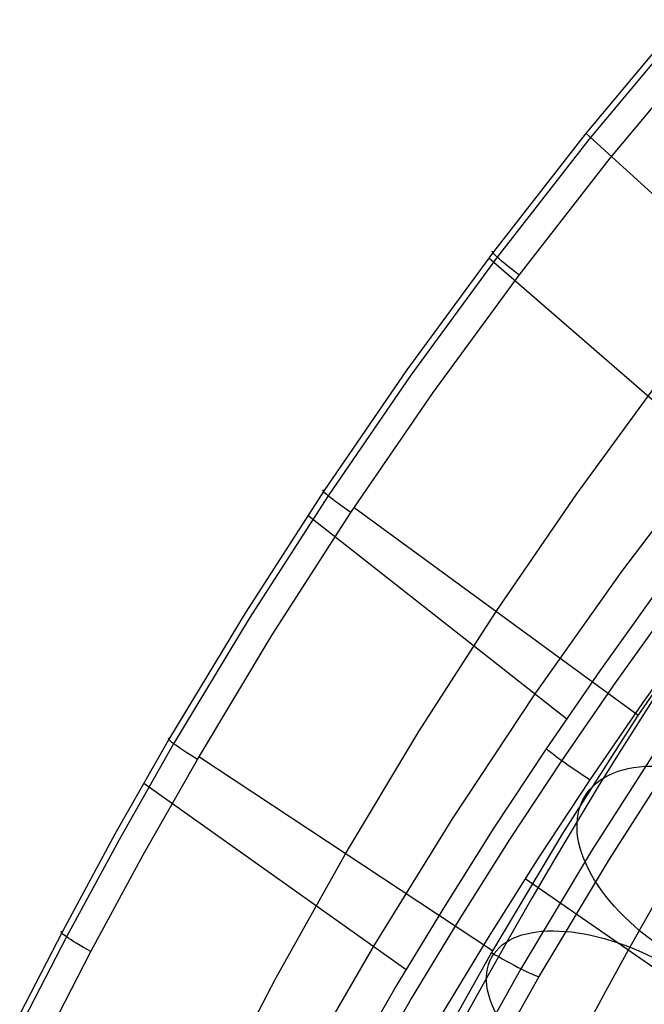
# Model space of a CAD drawing. Extents: x -274 to 274, y -220 to 276.
# Tile 48 of 164: x -245 to -217, y 151 to 195. Entities that reach past the tile are written whole.
import ezdxf

# ---------------------------------------------------------------- set-up
doc = ezdxf.new("R2010")
doc.units = 0
doc.layers.add('PREDEFINITO', color=7, linetype='CONTINUOUS')

msp = doc.modelspace()

# ---------------------------------------------------------------- linework, layer by layer
at = {"layer": 'PREDEFINITO'}
for p, q in [((-215.175, 194.567, 751.273), (-219.432, 189.467, 750.936)), ((-215.012, 194.329, 752.777), (-219.266, 189.229, 752.439)), ((-218.314, 188.401, 753.305), (-214.084, 193.473, 753.643)), ((-219.432, 189.467, 750.936), (-223.521, 184.235, 750.567)), ((-219.398, 189.509, 750.938), (-208.244, 179.346, 680.041)), ((-219.266, 189.229, 752.439), (-223.352, 183.997, 752.07)), ((-222.377, 183.196, 752.936), (-218.314, 188.401, 753.305)), ((-223.521, 184.235, 750.567), (-227.371, 178.98, 750.174)), ((-223.352, 183.997, 752.07), (-227.199, 178.742, 751.677)), ((-223.72, 183.971, 750.547), (-212.419, 174.165, 680.284)), ((-226.202, 177.968, 752.543), (-222.377, 183.196, 752.936)), ((-227.371, 178.98, 750.174), (-231.058, 173.614, 749.751)), ((-227.199, 178.742, 751.677), (-230.883, 173.375, 751.252)), ((-219.809, 173.457, 754.214), (-216.054, 178.585, 754.613)), ((-229.865, 172.627, 752.118), (-226.202, 177.968, 752.543)), ((-213.775, 175.342, 688.715), (-217.81, 170.008, 689.006)), ((-231.058, 173.614, 749.751), (-234.581, 168.143, 749.294)), ((-230.883, 173.375, 751.252), (-234.403, 167.903, 750.796)), ((-223.402, 168.217, 753.783), (-219.809, 173.457, 754.214)), ((-217.078, 163.596, 755.43), (-229.725, 172.837, 752.135)), ((-233.367, 167.182, 751.661), (-229.865, 172.627, 752.118)), ((-231.79, 172.506, 749.66), (-220.251, 163.439, 680.827)), ((-217.81, 170.008, 689.006), (-221.67, 164.555, 689.294)), ((-218.767, 165.582, 680.714), (-216.31, 169.012, 680.538)), ((-218.088, 165.039, 679.453), (-215.64, 168.458, 679.277)), ((-213.624, 168.651, 755.862), (-217.11, 163.548, 755.426)), ((-234.581, 168.143, 749.294), (-237.942, 162.574, 748.805)), ((-234.403, 167.903, 750.796), (-237.761, 162.333, 750.306)), ((-226.833, 162.872, 753.318), (-223.402, 168.217, 753.783)), ((-214.432, 167.56, 678.999), (-216.862, 164.165, 679.175)), ((-236.706, 161.638, 751.171), (-233.367, 167.182, 751.661)), ((-221.156, 162.106, 680.898), (-218.767, 165.582, 680.714)), ((-220.468, 161.574, 679.638), (-218.088, 165.039, 679.453)), ((-215.867, 165.145, 643.653), (-216.84, 163.633, 645.121)), ((-221.67, 164.555, 689.294), (-225.355, 158.99, 689.58)), ((-216.862, 164.165, 679.175), (-219.226, 160.723, 679.36)), ((-217.11, 163.548, 755.426), (-220.437, 158.342, 754.956)), ((-216.84, 163.633, 645.121), (-217.818, 162.084, 646.549)), ((-230.102, 157.431, 752.82), (-226.833, 162.872, 753.318)), ((-215.843, 162.735, 755.149), (-219.145, 157.569, 754.679)), ((-237.942, 162.574, 748.805), (-240.375, 158.302, 748.412)), ((-237.761, 162.333, 750.306), (-240.192, 158.059, 749.913)), ((-218.355, 157.196, 753.422), (-215.068, 162.333, 753.891)), ((-223.564, 153.111, 754.459), (-236.641, 161.75, 751.181)), ((-223.478, 158.583, 681.09), (-221.156, 162.106, 680.898)), ((-217.818, 162.084, 646.549), (-218.801, 160.498, 647.936)), ((-239.124, 157.384, 750.778), (-236.706, 161.638, 751.171)), ((-222.781, 158.063, 679.83), (-220.468, 161.574, 679.638)), ((-239.096, 160.575, 748.623), (-227.402, 152.282, 681.45)), ((-219.226, 160.723, 679.36), (-221.524, 157.235, 679.552)), ((-218.801, 160.498, 647.936), (-219.787, 158.876, 649.284)), ((-225.355, 158.99, 689.58), (-228.866, 153.321, 689.863)), ((-219.787, 158.876, 649.284), (-220.797, 157.182, 650.623)), ((-240.375, 158.302, 748.412), (-242.715, 153.981, 748)), ((-225.733, 155.019, 681.291), (-223.478, 158.583, 681.09)), ((-220.437, 158.342, 754.956), (-223.604, 153.042, 754.452)), ((-240.192, 158.059, 749.913), (-242.53, 153.736, 749.5)), ((-225.028, 154.509, 680.031), (-222.781, 158.063, 679.83)), ((-241.45, 153.081, 750.365), (-239.124, 157.384, 750.778)), ((-233.21, 151.898, 752.287), (-230.102, 157.431, 752.82)), ((-219.145, 157.569, 754.679), (-222.29, 152.308, 754.175)), ((-221.524, 157.235, 679.552), (-223.755, 153.705, 679.753)), ((-220.797, 157.182, 650.623), (-221.807, 155.453, 651.921)), ((-221.485, 151.964, 752.919), (-218.355, 157.196, 753.422)), ((-209.235, 147.406, 682.969), (-222.11, 156.321, 679.604)), ((-221.807, 155.453, 651.921), (-222.817, 153.692, 653.179)), ((-227.92, 151.414, 681.501), (-225.733, 155.019, 681.291)), ((-216.371, 155.165, 660.546), (-217.435, 153.273, 661.832)), ((-227.207, 150.915, 680.241), (-225.028, 154.509, 680.031)), ((-242.715, 153.981, 748), (-244.619, 150.298, 747.636)), ((-242.53, 153.736, 749.5), (-244.432, 150.052, 749.136)), ((-223.755, 153.705, 679.753), (-225.921, 150.133, 679.963)), ((-222.817, 153.692, 653.179), (-223.825, 151.899, 654.398)), ((-243.342, 149.413, 750), (-241.45, 153.081, 750.365)), ((-228.866, 153.321, 689.863), (-232.205, 147.557, 690.143)), ((-223.604, 153.042, 754.452), (-225.875, 149.01, 754.051)), ((-217.435, 153.273, 661.832), (-218.523, 151.299, 663.11)), ((-222.29, 152.308, 754.175), (-224.544, 148.306, 753.775)), ((-236.158, 146.282, 751.718), (-233.21, 151.898, 752.287)), ((-223.825, 151.899, 654.398), (-224.859, 150.024, 655.611)), ((-223.729, 147.985, 752.519), (-221.485, 151.964, 752.919)), ((-230.041, 147.77, 681.719), (-227.92, 151.414, 681.501)), ((-218.523, 151.299, 663.11), (-219.604, 149.298, 664.342)), ((-229.321, 147.282, 680.459), (-227.207, 150.915, 680.241))]:
    msp.add_line(p, q, dxfattribs=at)
at = {"layer": 'PREDEFINITO', "extrusion": (-0.423665, -0.703711, 0.57035)}
msp.add_circle((-263.522, 548.26, 351.632), 7, dxfattribs=at)
at = {"layer": 'PREDEFINITO', "extrusion": (-0.420889, -0.755884, 0.50149)}
msp.add_circle((-262.696, 579.948, 307.561), 7, dxfattribs=at)
at = {"layer": 'PREDEFINITO', "extrusion": (-0.602193, -0.79622, -0.058286)}
msp.add_arc((-287.453, 749.002, -55.837), 2, 102.0173, 192.0236, dxfattribs=at)
at = {"layer": 'PREDEFINITO', "extrusion": (-0.552447, -0.830768, -0.068021)}
msp.add_arc((-286.58, 747.3, -67.585), 2, 102.0223, 192.0339, dxfattribs=at)
at = {"layer": 'PREDEFINITO', "extrusion": (-0.502609, -0.860965, -0.078254)}
msp.add_arc((-285.496, 745.326, -78.977), 2, 102.0291, 192.0455, dxfattribs=at)
at = {"layer": 'PREDEFINITO', "extrusion": (0.557881, 0.8287, -0.045005)}
msp.add_arc((272.029, 681.118, -19.686), 2, 257.9759, 347.9856, dxfattribs=at)
at = {"layer": 'PREDEFINITO', "extrusion": (-0.465035, -0.881071, -0.086349)}
msp.add_arc((-284.57, 743.648, -87.386), 2, 102.0346, 192.055, dxfattribs=at)
at = {"layer": 'PREDEFINITO', "extrusion": (0.499244, 0.862353, 0.084278)}
msp.add_arc((269.774, 748.091, 83.927), 2, 77.9376, 167.9507, dxfattribs=at)

doc.saveas('drawing.dxf')
